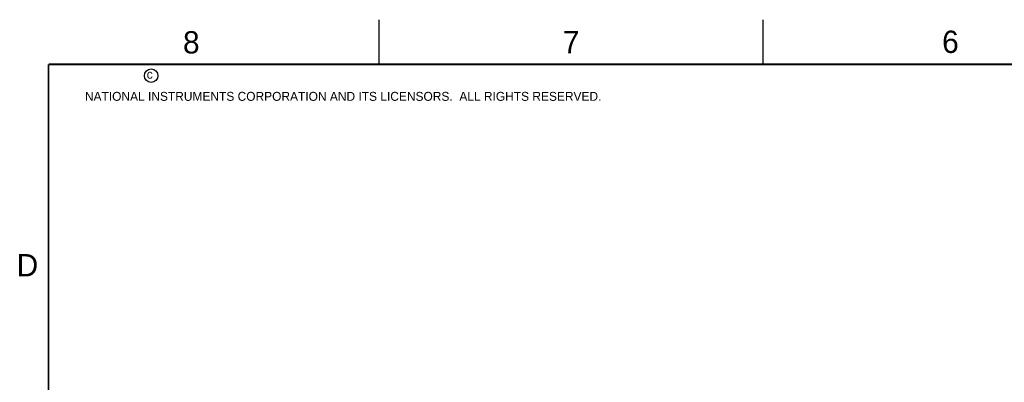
# Model space of a CAD drawing. Header units: inches. Extents: x 0 to 34, y 0 to 22.
# Tile 22 of 43: x 0.2 to 11.2, y 17.9 to 22. Entities that reach past the tile are written whole.
import ezdxf

# ---------------------------------------------------------------- set-up
doc = ezdxf.new("R2010")
doc.units = ezdxf.units.IN
doc.header["$LTSCALE"] = 1.87
doc.header["$MEASUREMENT"] = 0
doc.layers.get('0').update_dxf_attribs({"linetype": 'CONTINUOUS'})
doc.styles.add('TEXTSTYLE_2', font='txt')

msp = doc.modelspace()

# ---------------------------------------------------------------- linework, layer by layer
at = {"color": 2, "linetype": 'CONTINUOUS'}
for p, q in [((4.20002, 21.5), (4.20002, 22)), ((8.50002, 21.5), (8.50002, 22))]:
    msp.add_line(p, q, dxfattribs=at)
at = {"color": 7, "linetype": 'CONTINUOUS', "const_width": 0.02}
for points in [[(0.50002, 21.5), (0.50002, 0.5)], [(33.50002, 21.5), (0.50002, 21.5)]]:
    msp.add_lwpolyline(points, dxfattribs=at)
at = {"color": 2, "linetype": 'CONTINUOUS'}
msp.add_circle((1.64841, 21.37268), 0.0754, dxfattribs=at)

# ---------------------------------------------------------------- texts
at = {"color": 2, "linetype": 'CONTINUOUS', "attachment_point": 1, "line_spacing_factor": 0.9, "style": 'TEXTSTYLE_2'}
for s, insert, char_height, width in [('8', (2.00464, 21.87133), 0.25, 0.25), ('7', (6.25565, 21.87429), 0.25, 0.25), ('6', (10.50119, 21.87725), 0.25, 0.25), ('c', (1.59898, 21.43883), 0.1, 0.1), ('NATIONAL INSTRUMENTS CORPORATION AND ITS LICENSORS.  ALL RIGHTS RESERVED.', (0.90712, 21.19112), 0.1, 7.3), ('D', (0.14243, 19.375), 0.25, 0.25)]:
    msp.add_mtext(s, dxfattribs=dict(at, insert=insert, char_height=char_height, width=width))

doc.saveas('drawing.dxf')
